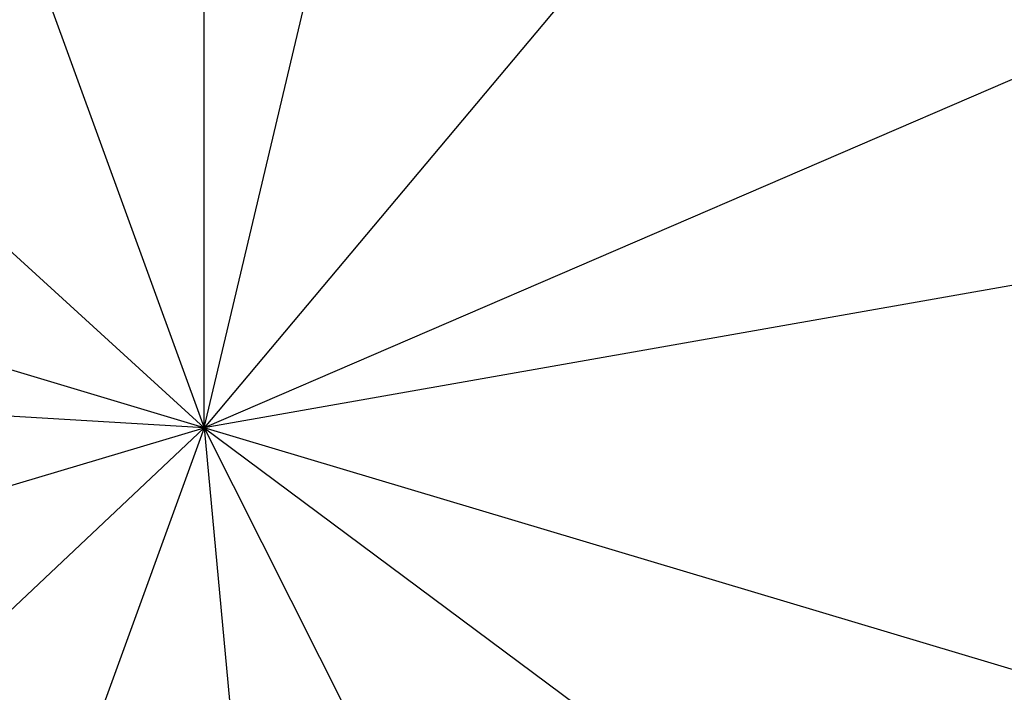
# Model space of a CAD drawing. Extents: x -29 to 29, y -26.9 to 31.
# Tile 20 of 43: x -1.6 to 6.8, y -0.2 to 5.6. Entities that reach past the tile are written whole.
import ezdxf

# ---------------------------------------------------------------- set-up
doc = ezdxf.new("R2010")
doc.units = 0
doc.header["$LTSCALE"] = 2.54
doc.layers.get('0').update_dxf_attribs({"color": 13, "linetype": 'CONTINUOUS'})

# ---------------------------------------------------------------- blocks, each defined once
blk = doc.blocks.new('GRUPUJ_2')
at = {"color": 0}
for p, q in [((28.9757, 28.9757, 15.88), (28.9757, 51.2503, 15.98)), ((28.9757, 28.9757, 15.88), (28.9757, 51.2503, 15.98)), ((28.9757, 28.9757, 15.88), (34.1126, 50.6499, 15.98)), ((28.9757, 28.9757, 15.88), (34.1126, 50.6499, 15.98)), ((21.3574, 49.907, 15.98), (28.9757, 28.9757, 15.88)), ((21.3574, 49.907, 15.98), (28.9757, 28.9757, 15.88)), ((43.2936, 46.0391, 15.98), (28.9757, 28.9757, 15.88)), ((43.2936, 46.0391, 15.98), (28.9757, 28.9757, 15.88)), ((28.9757, 28.9757, 15.88), (12.5146, 43.982, 15.98)), ((28.9757, 28.9757, 15.88), (12.5146, 43.982, 15.98)), ((49.4286, 37.7983, 15.98), (28.9757, 28.9757, 15.88)), ((49.4286, 37.7983, 15.98), (28.9757, 28.9757, 15.88)), ((28.9757, 28.9757, 15.88), (7.6369, 35.3642, 15.98)), ((28.9757, 28.9757, 15.88), (7.6369, 35.3642, 15.98)), ((50.9119, 32.8437, 15.98), (28.9757, 28.9757, 15.88)), ((50.9119, 32.8437, 15.98), (28.9757, 28.9757, 15.88)), ((28.9757, 28.9757, 15.88), (6.7388, 30.2709, 15.98)), ((28.9757, 28.9757, 15.88), (6.7388, 30.2709, 15.98)), ((7.6369, 22.5873, 15.98), (28.9757, 28.9757, 15.88)), ((7.6369, 22.5873, 15.98), (28.9757, 28.9757, 15.88)), ((28.9757, 28.9757, 15.88), (12.7738, 13.69, 15.98)), ((28.9757, 28.9757, 15.88), (12.7738, 13.69, 15.98)), ((28.9757, 28.9757, 15.88), (21.3574, 8.0445, 15.98)), ((28.9757, 28.9757, 15.88), (21.3574, 8.0445, 15.98)), ((50.3146, 22.5873, 15.98), (28.9757, 28.9757, 15.88)), ((28.9757, 28.9757, 15.88), (31.031, 6.7962, 15.98)), ((28.9757, 28.9757, 15.88), (46.8427, 15.6743, 15.98)), ((50.3146, 22.5873, 15.98), (28.9757, 28.9757, 15.88)), ((28.9757, 28.9757, 15.88), (31.031, 6.7962, 15.98)), ((28.9757, 28.9757, 15.88), (38.9726, 9.0704, 15.98)), ((28.9757, 28.9757, 15.88), (38.9726, 9.0704, 15.98)), ((28.9757, 28.9757, 15.88), (46.8427, 15.6743, 15.98))]:
    blk.add_line(p, q, dxfattribs=at)

msp = doc.modelspace()

# ---------------------------------------------------------------- block references
at = {"color": 0}
msp.add_blockref('GRUPUJ_2', (-28.9757, -26.9101, 0.1598), dxfattribs=at)

doc.saveas('drawing.dxf')
